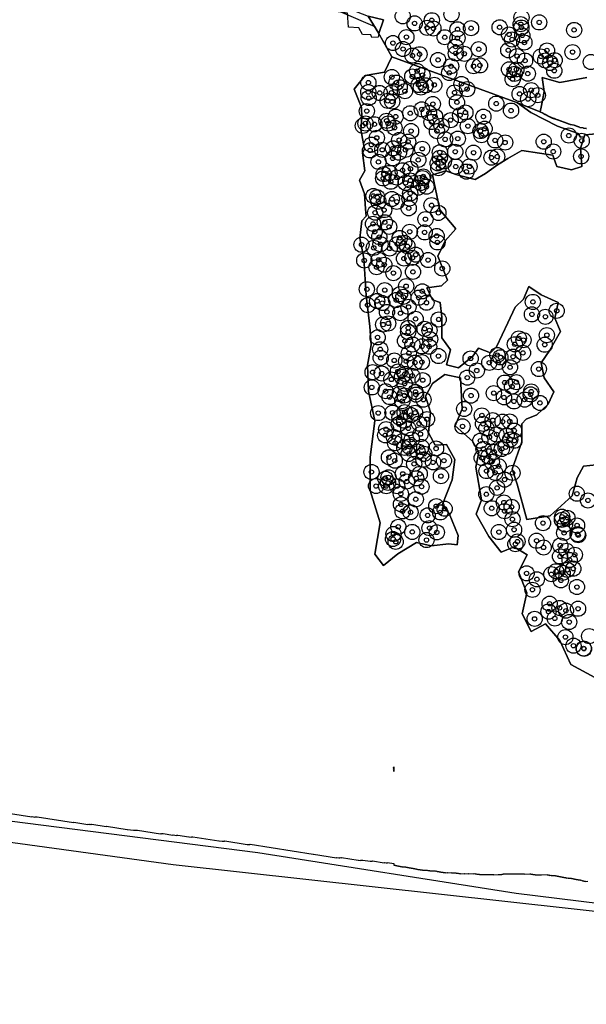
# Model space of a CAD drawing. Header units: inches. Extents: x 128668 to 131679, y 413272 to 413787.
# Tile 45 of 116: x 129845 to 129976, y 413288 to 413516. Entities that reach past the tile are written whole.
import ezdxf

# ---------------------------------------------------------------- set-up
doc = ezdxf.new("R2010")
doc.units = ezdxf.units.IN
doc.header["$MEASUREMENT"] = 0
doc.header["$PDMODE"] = 33
doc.header["$PDSIZE"] = -3
for name, color, linetype in [('Niet gedetecteerde gebieden (D-gebied) (ca. 44.659 m2)', 1, 'Continuous'), ('Onderzoeksgebied Capelsche UW (ca. 743.790 m2)', 5, 'Continuous'), ('Significante objecten binnen onderzoeksgebied', 3, 'Continuous'), ('Veiligheidsmarge objecten d.d. 230531', 6, 'Continuous'), ('Verstoorde gebieden (C-gebied) (ca. 90.096 m2)', 40, 'Continuous'), ('Vrijgegeven gebieden (A+B gebied) (ca. 609.035 m2)', 3, 'Continuous')]:
    doc.layers.add(name, color=color, linetype=linetype)

msp = doc.modelspace()

# ---------------------------------------------------------------- linework, layer by layer
at = {"layer": 'Niet gedetecteerde gebieden (D-gebied) (ca. 44.659 m2)'}
for points in [[(130159.46, 413292.02), (130115.75, 413295.56), (130065.81, 413300.19), (129880.6, 413320.69), (129784.03, 413333.92), (129632.56, 413357.07), (129323.52, 413406.68)], [(129843.04, 413332.57), (129847.98, 413331.79), (129848.04, 413331.83), (129848.63, 413331.74), (129848.69, 413331.78), (129848.88, 413331.75), (129848.94, 413331.79), (129849.14, 413331.76), (129849.2, 413331.8), (129857.59, 413330.48), (129857.65, 413330.52), (129860.91, 413330.01), (129860.96, 413330.05), (129861.21, 413330.01), (129861.27, 413330.05), (129861.52, 413330.01), (129861.57, 413330.05), (129861.77, 413330.02), (129861.83, 413330.07), (129865.14, 413329.54), (129865.19, 413329.59), (129869.98, 413328.83), (129870.04, 413328.87), (129871.42, 413328.66), (129871.48, 413328.7), (129871.73, 413328.66), (129871.79, 413328.7), (129872.03, 413328.66), (129872.09, 413328.7), (129872.29, 413328.67), (129872.34, 413328.71), (129877.63, 413327.88), (129877.69, 413327.92), (129877.93, 413327.88), (129877.99, 413327.93), (129878.19, 413327.89), (129878.25, 413327.94), (129880.52, 413327.58), (129880.57, 413327.62), (129881.36, 413327.5), (129881.42, 413327.54), (129881.62, 413327.51), (129881.68, 413327.55), (129884.24, 413327.14), (129884.3, 413327.19), (129884.8, 413327.11), (129884.85, 413327.15), (129885.05, 413327.12), (129885.11, 413327.16), (129891.13, 413326.21), (129891.19, 413326.25), (129891.88, 413326.14), (129891.94, 413326.19), (129892.19, 413326.15), (129892.24, 413326.19), (129892.44, 413326.16), (129892.5, 413326.2), (129897.68, 413325.38), (129897.74, 413325.42), (129898.04, 413325.38), (129898.09, 413325.42), (129898.29, 413325.39), (129898.35, 413325.43), (129912.92, 413323.14), (129912.98, 413323.18), (129918.31, 413322.34), (129918.37, 413322.38), (129918.86, 413322.3), (129918.92, 413322.34), (129919.12, 413322.31), (129919.17, 413322.35), (129919.42, 413322.31), (129919.48, 413322.36), (129923.33, 413321.75), (129923.39, 413321.79), (129923.83, 413321.72), (129923.89, 413321.76), (129924.09, 413321.73), (129924.14, 413321.77), (129924.34, 413321.74), (129924.4, 413321.78), (129926.08, 413321.52), (129926.13, 413321.56), (129926.33, 413321.53), (129926.39, 413321.57), (129926.59, 413321.54), (129926.64, 413321.58), (129929.31, 413321.16), (129929.37, 413321.2), (129929.81, 413321.13), (129929.87, 413321.18), (129930.07, 413321.14), (129930.12, 413321.19), (129931.57, 413320.96), (129931.54, 413320.93), (129931.56, 413320.63), (129931.61, 413320.58), (129931.91, 413320.6), (129931.96, 413320.55), (129932.06, 413320.55), (129932.12, 413320.51), (129932.22, 413320.51), (129932.27, 413320.46), (129932.37, 413320.47), (129932.42, 413320.42), (129932.57, 413320.43), (129932.62, 413320.38), (129932.77, 413320.39), (129932.82, 413320.34), (129932.97, 413320.35), (129933.03, 413320.3), (129933.18, 413320.31), (129933.23, 413320.26), (129933.43, 413320.27), (129933.48, 413320.22), (129934.08, 413320.25), (129934.13, 413320.2), (129934.28, 413320.21), (129934.34, 413320.16), (129934.48, 413320.17), (129934.54, 413320.12), (129934.69, 413320.13), (129934.74, 413320.08), (129934.89, 413320.09), (129934.94, 413320.04), (129935.09, 413320.05), (129935.14, 413320), (129935.29, 413320.01), (129935.35, 413319.96), (129935.5, 413319.97), (129935.55, 413319.92), (129935.75, 413319.93), (129935.8, 413319.89), (129935.95, 413319.89), (129936, 413319.85), (129936.15, 413319.85), (129936.2, 413319.81), (129936.35, 413319.81), (129936.41, 413319.77), (129936.56, 413319.77), (129936.61, 413319.73), (129936.76, 413319.73), (129936.81, 413319.69), (129936.91, 413319.69), (129936.96, 413319.64), (129937.16, 413319.65), (129937.22, 413319.61), (129937.37, 413319.61), (129937.42, 413319.57), (129937.62, 413319.58), (129937.67, 413319.53), (129937.87, 413319.54), (129937.92, 413319.49), (129938.12, 413319.5), (129938.17, 413319.45), (129938.52, 413319.47), (129938.58, 413319.42), (129939.23, 413319.45), (129939.28, 413319.41), (129939.48, 413319.42), (129939.53, 413319.37), (129939.73, 413319.38), (129939.78, 413319.33), (129939.93, 413319.34), (129939.98, 413319.29), (129940.23, 413319.3), (129940.29, 413319.26), (129941.09, 413319.3), (129941.14, 413319.25), (129941.34, 413319.26), (129941.39, 413319.21), (129941.54, 413319.22), (129941.59, 413319.17), (129941.74, 413319.18), (129941.79, 413319.13), (129941.94, 413319.14), (129942, 413319.09), (129942.2, 413319.1), (129942.25, 413319.05), (129942.4, 413319.06), (129942.45, 413319.01), (129942.65, 413319.02), (129942.7, 413318.98), (129942.9, 413318.99), (129942.96, 413318.94), (129943.2, 413318.95), (129943.26, 413318.9), (129943.46, 413318.91), (129943.51, 413318.86), (129943.91, 413318.88), (129943.96, 413318.84), (129944.86, 413318.88), (129944.91, 413318.83), (129945.66, 413318.87), (129945.71, 413318.82), (129945.91, 413318.83), (129945.97, 413318.79), (129946.12, 413318.79), (129946.17, 413318.75), (129946.37, 413318.76), (129946.42, 413318.71), (129946.62, 413318.72), (129946.67, 413318.67), (129946.92, 413318.68), (129946.97, 413318.64), (129947.87, 413318.68), (129947.93, 413318.63), (129948.77, 413318.67), (129948.83, 413318.63), (129950.03, 413318.69), (129950.08, 413318.64), (129950.28, 413318.65), (129950.33, 413318.6), (129950.53, 413318.61), (129950.58, 413318.56), (129950.78, 413318.57), (129950.83, 413318.53), (129951.03, 413318.54), (129951.09, 413318.49), (129951.34, 413318.5), (129951.39, 413318.45), (129951.84, 413318.47), (129951.89, 413318.43), (129952.74, 413318.47), (129952.79, 413318.42), (129953.69, 413318.47), (129953.74, 413318.42), (129954.59, 413318.46), (129954.64, 413318.41), (129955.69, 413318.46), (129955.75, 413318.42), (129956.54, 413318.46), (129956.59, 413318.51), (129956.84, 413318.52), (129956.89, 413318.57), (129957.99, 413318.63), (129958.04, 413318.58), (129958.94, 413318.62), (129958.99, 413318.58), (129959.84, 413318.62), (129959.89, 413318.57), (129960.79, 413318.62), (129960.84, 413318.57), (129961.69, 413318.61), (129961.75, 413318.56), (129962.94, 413318.62), (129963, 413318.57), (129963.15, 413318.58), (129963.2, 413318.53), (129963.4, 413318.54), (129963.45, 413318.5), (129963.65, 413318.51), (129963.7, 413318.46), (129963.9, 413318.47), (129963.95, 413318.42), (129964.15, 413318.43), (129964.21, 413318.38), (129964.76, 413318.41), (129964.81, 413318.36), (129965.66, 413318.4), (129965.71, 413318.36), (129966.96, 413318.42), (129967.01, 413318.37), (129967.16, 413318.38), (129967.21, 413318.33), (129967.36, 413318.34), (129967.42, 413318.29), (129967.56, 413318.3), (129967.62, 413318.25), (129967.82, 413318.26), (129967.87, 413318.21), (129968.07, 413318.22), (129968.12, 413318.18), (129968.82, 413318.21), (129968.87, 413318.16), (129969.02, 413318.17), (129969.08, 413318.12), (129969.23, 413318.13), (129969.28, 413318.08), (129969.43, 413318.09), (129969.48, 413318.04), (129969.63, 413318.05), (129969.68, 413318), (129969.83, 413318.01), (129969.88, 413317.96), (129970.03, 413317.97), (129970.09, 413317.92), (129970.19, 413317.93), (129970.24, 413317.88), (129970.39, 413317.89), (129970.44, 413317.84), (129970.59, 413317.85), (129970.64, 413317.8), (129970.79, 413317.81), (129970.85, 413317.76), (129971, 413317.77), (129971.05, 413317.72), (129971.25, 413317.73), (129971.3, 413317.68), (129971.5, 413317.69), (129971.55, 413317.64), (129971.75, 413317.65), (129971.8, 413317.61), (129972.4, 413317.64), (129972.46, 413317.59), (129972.56, 413317.59), (129972.61, 413317.55), (129972.76, 413317.55), (129972.81, 413317.51), (129972.91, 413317.51), (129972.96, 413317.46), (129973.06, 413317.47), (129973.11, 413317.42), (129973.26, 413317.43), (129973.32, 413317.38), (129973.42, 413317.39), (129973.47, 413317.34), (129973.62, 413317.35), (129973.67, 413317.3), (129973.82, 413317.31), (129973.87, 413317.26), (129974.07, 413317.27), (129974.13, 413317.22), (129974.48, 413317.24), (129974.53, 413317.19), (129974.63, 413317.19), (129974.68, 413317.15), (129974.78, 413317.15), (129974.83, 413317.1), (129974.93, 413317.11), (129974.98, 413317.06), (129975.08, 413317.07), (129975.14, 413317.02), (129975.24, 413317.02), (129975.29, 413316.98), (129975.39, 413316.98), (129975.44, 413316.93), (129975.59, 413316.94), (129975.64, 413316.89), (129975.79, 413316.9), (129975.85, 413316.85), (129976.34, 413316.88)]]:
    msp.add_lwpolyline(points, dxfattribs=at)
msp.add_lwpolyline([(129931.54, 413343.36), (129931.6, 413342.23), (129931.57, 413342.27), (129931.58, 413342.36), (129931.54, 413342.42), (129931.57, 413342.57), (129931.52, 413342.63), (129931.54, 413342.73), (129931.5, 413342.78), (129931.54, 413343.03), (129931.5, 413343.09)], close=True, dxfattribs=at)
for points in [[(129925.66, 413516.91, 0), (129928.09, 413512.87, 0), (129927.92, 413512, 0), (129926.45, 413511.95, 0), (129926.23, 413512.58, 0), (129924.32, 413512.66, 0), (129923.45, 413514.18, 0), (129921.11, 413514.35, 0), (129920.85, 413517.59, 0), (129906.86, 413519.58, 0), (129920.07, 413519.01, 0)], [(129925.66, 413516.91, 0), (129929.15, 413516.06, 0), (129928.09, 413512.87, 0)]]:
    msp.add_polyline3d(points, close=True, dxfattribs=at)
msp.add_polyline3d([(129980.12, 413489.8, 0), (129975.7, 413489.47, 0), (129975.53, 413488.97, 0), (129974.65, 413488.9, 0), (129974.14, 413489.72, 0), (129969.39, 413491.48, 0), (129963.2, 413494.64, 0), (129960.13, 413496.84, 0), (129965.33, 413494.73, 0), (129965.46, 413494.72, 0), (129965.5, 413494.66, 0), (129965.65, 413494.64, 0), (129965.69, 413494.58, 0), (129965.79, 413494.57, 0), (129965.83, 413494.52, 0), (129965.93, 413494.5, 0), (129965.98, 413494.45, 0), (129966.03, 413494.44, 0), (129966.07, 413494.38, 0), (129966.17, 413494.37, 0), (129966.21, 413494.32, 0), (129966.26, 413494.31, 0), (129966.3, 413494.25, 0), (129966.4, 413494.24, 0), (129966.45, 413494.18, 0), (129966.5, 413494.18, 0), (129966.54, 413494.12, 0), (129966.64, 413494.11, 0), (129966.68, 413494.05, 0), (129966.78, 413494.04, 0), (129966.82, 413493.98, 0), (129966.87, 413493.98, 0), (129966.92, 413493.92, 0), (129967.02, 413493.91, 0), (129967.06, 413493.85, 0), (129967.16, 413493.84, 0), (129967.2, 413493.78, 0), (129967.3, 413493.77, 0), (129967.34, 413493.72, 0), (129967.39, 413493.71, 0), (129967.44, 413493.65, 0), (129967.54, 413493.64, 0), (129967.58, 413493.58, 0), (129967.68, 413493.57, 0), (129967.72, 413493.52, 0), (129967.82, 413493.5, 0), (129967.86, 413493.45, 0), (129967.96, 413493.43, 0), (129968.01, 413493.38, 0), (129968.1, 413493.37, 0), (129968.15, 413493.31, 0), (129968.35, 413493.28, 0), (129968.39, 413493.23, 0), (129968.64, 413493.2, 0), (129968.68, 413493.14, 0), (129968.88, 413493.11, 0), (129968.92, 413493.06, 0), (129969.12, 413493.03, 0), (129969.16, 413492.98, 0), (129969.36, 413492.95, 0), (129969.41, 413492.9, 0), (129969.55, 413492.88, 0), (129969.6, 413492.82, 0), (129969.8, 413492.79, 0), (129969.84, 413492.74, 0), (129969.99, 413492.72, 0), (129970.03, 413492.66, 0), (129970.23, 413492.64, 0), (129970.27, 413492.58, 0), (129970.42, 413492.56, 0), (129970.46, 413492.51, 0), (129970.66, 413492.48, 0), (129970.71, 413492.43, 0), (129970.85, 413492.41, 0), (129970.9, 413492.35, 0), (129971.1, 413492.32, 0), (129971.14, 413492.27, 0), (129971.29, 413492.25, 0), (129971.33, 413492.19, 0), (129971.48, 413492.17, 0), (129971.52, 413492.12, 0), (129971.67, 413492.1, 0), (129971.72, 413492.04, 0), (129971.86, 413492.02, 0), (129971.91, 413491.97, 0), (129972.11, 413491.94, 0), (129972.15, 413491.89, 0), (129972.3, 413491.87, 0), (129972.34, 413491.81, 0), (129973.18, 413491.7, 0), (129973.23, 413491.65, 0), (129973.38, 413491.63, 0), (129973.42, 413491.57, 0), (129973.57, 413491.55, 0), (129973.61, 413491.5, 0), (129973.76, 413491.48, 0), (129973.8, 413491.42, 0), (129974, 413491.4, 0), (129974.04, 413491.34, 0), (129974.24, 413491.31, 0), (129974.29, 413491.26, 0), (129974.48, 413491.23, 0), (129974.53, 413491.18, 0), (129975.32, 413491.07, 0), (129975.36, 413491.02, 0), (129976.01, 413490.94, 0), (129976.05, 413490.88, 0)], dxfattribs=at)
at = {"layer": 'Onderzoeksgebied Capelsche UW (ca. 743.790 m2)'}
msp.add_lwpolyline([(130203.79, 413288.44), (130115.75, 413295.56), (130065.81, 413300.19), (129880.6, 413320.69), (129784.03, 413333.92), (129632.56, 413357.07), (129323.52, 413406.68)], dxfattribs=at)
at = {"layer": 'Significante objecten binnen onderzoeksgebied'}
for p in [(129936.36, 413515.21), (129939.25, 413514.2), (129940.33, 413515.94), (129940.7, 413514.04), (129946.28, 413513.85), (129949.4, 413514.1), (129956, 413514.31), (129960.88, 413515.03), (129961.02, 413514.24), (129965.14, 413515.44), (129934.46, 413512.04), (129943.31, 413512.01), (129946.26, 413511.81), (129958.17, 413512.65), (129961.23, 413512.44), (129973.21, 413513.69), (129931.37, 413510.67), (129933.69, 413509.29), (129945.82, 413509.84), (129958.86, 413511.5), (129961.72, 413510.79), (129935.87, 413507.77), (129937.5, 413508.08), (129945.87, 413508.27), (129947.83, 413508.18), (129951.17, 413509.24), (129958, 413509), (129960.03, 413507.64), (129965.53, 413507.57), (129966.94, 413508.96), (129972.84, 413508.57), (129941.78, 413506.75), (129944.79, 413505.31), (129949.98, 413505.32), (129951.46, 413505.5), (129961.88, 413506.61), (129966.54, 413506.64), (129967.67, 413506.07), (129968.71, 413506.69), (129931.11, 413502.8), (129935.83, 413502.92), (129936.95, 413504.2), (129938.19, 413503.27), (129944.36, 413503.76), (129958.18, 413504.58), (129959.46, 413503.55), (129959.88, 413504.57), (129962.5, 413503.59), (129968.62, 413504.26), (129925.68, 413501.51), (129932.18, 413501.5), (129932.93, 413500.45), (129937.29, 413500.98), (129937.81, 413500.4), (129938.91, 413500.88), (129940.91, 413501), (129947.18, 413501.2), (129959.01, 413502.31), (129925.66, 413499.33), (129925.77, 413497.96), (129928.3, 413499.13), (129931.01, 413499.17), (129934.13, 413499.53), (129945.59, 413499.22), (129948.5, 413500.02), (129960.61, 413498.89), (129963.3, 413499.78), (129964.82, 413498.61), (129930.15, 413497.3), (129931.17, 413497.15), (129940.58, 413496.57), (129946.15, 413496.97), (129955.22, 413496.66), (129962.58, 413497.7), (129925.32, 413494.93), (129931.99, 413493.65), (129935.36, 413494.43), (129938.02, 413495.34), (129939.68, 413494.5), (129941.09, 413493.67), (129946.87, 413493.99), (129948.09, 413494.61), (129952.25, 413493.65), (129958.64, 413495.05), (129924.4, 413491.54), (129925.02, 413492.07), (129927.07, 413491.89), (129929.88, 413492.7), (129930.25, 413492.07), (129931.72, 413491.1), (129940.28, 413492.4), (129942.57, 413491.52), (129944.69, 413492.85), (129948.67, 413491.46), (129935.55, 413490.32), (129941.52, 413490.31), (129951.58, 413490.32), (129951.82, 413489.36), (129952.54, 413490.87), (129971.98, 413489.28), (129926.37, 413487.17), (129927.62, 413488.75), (129932.8, 413488.24), (129934.86, 413487.85), (129943.42, 413488.4), (129946.34, 413488.56), (129954.96, 413488.16), (129957.27, 413487.67), (129966.19, 413487.86), (129974.97, 413488.07), (129926.07, 413485.85), (129928.9, 413485.98), (129931.37, 413486.32), (129932.74, 413485.32), (129934.25, 413485.97), (129938.12, 413486.21), (129942.18, 413485.4), (129945.75, 413485.53), (129949.97, 413485.31), (129955.45, 413484.43), (129968.37, 413485.58), (129974.82, 413484.46), (129928.02, 413483.19), (129931.31, 413484.01), (129937.22, 413483.66), (129941.7, 413482.87), (129942.19, 413484.14), (129943.12, 413483.3), (129945.87, 413482.11), (129949.04, 413482.13), (129954.11, 413484.18), (129929.22, 413480.35), (129930.55, 413480.64), (129933.6, 413481.26), (129935.38, 413481.59), (129938.36, 413479.82), (129941.86, 413481.75), (129948.33, 413480.93), (129929.11, 413479.37), (129930.85, 413478.6), (129932.24, 413479.59), (129934.29, 413478.33), (129935.39, 413478.89), (129937.79, 413478.33), (129938.17, 413479.44), (129939.11, 413477.46), (129926.86, 413475.31), (129935.35, 413475.91), (129937.24, 413477.25), (129927.72, 413475.01), (129927.99, 413473.99), (129931.11, 413474.61), (129932.23, 413473.97), (129935.18, 413474.73), (129940.28, 413473.18), (129927.24, 413471.45), (129929.32, 413472.05), (129935, 413472.47), (129941.86, 413471.39), (129926.76, 413468.86), (129929.48, 413469.23), (129938.87, 413469.95), (129927.14, 413467.04), (129930.47, 413468.17), (129935.25, 413467.04), (129938.68, 413466.89), (129941.45, 413466.07), (129924.1, 413464.05), (129928.2, 413465.82), (129928.47, 413464.17), (129932.36, 413464.19), (129932.92, 413465.61), (129933.95, 413464.46), (129941.64, 413464.58), (129926.93, 413463.32), (129930.6, 413463.17), (129934.7, 413463.7), (129936.61, 413461.74), (129924.74, 413460.4), (129928.06, 413460.55), (129929.35, 413459.41), (129933.91, 413460.84), (129935.84, 413461.01), (129939.47, 413460.5), (129927.57, 413458.85), (129931.47, 413457.48), (129935.99, 413457.76), (129942.75, 413458.54), (129925.34, 413453.75), (129929.46, 413453.54), (129932.98, 413452.62), (129934.41, 413454.46), (129938.14, 413453.27), (129927.71, 413451.03), (129928.9, 413450.56), (129932.11, 413451.26), (129933.76, 413451.98), (129937.31, 413451.79), (129939.11, 413450.64), (129963.68, 413450.82), (129925.51, 413450.09), (129929.98, 413448.5), (129933.08, 413448.21), (129934.96, 413449.68), (129963.46, 413447.94), (129969.18, 413448.76), (129929.1, 413445.59), (129930.26, 413445.84), (129936.6, 413446.9), (129941.92, 413446.76), (129966.57, 413447.38), (129934.88, 413443.86), (129934.89, 413444.8), (129938.67, 413444.61), (129939.79, 413444.25), (129927.81, 413442.62), (129934.14, 413441.8), (129939.94, 413442.19), (129959.51, 413441.03), (129960.44, 413442.37), (129961.51, 413441.99), (129966.91, 413443.14), (129928.41, 413439.87), (129935.03, 413438.94), (129935.87, 413440.98), (129938.04, 413440.54), (129939.74, 413440.48), (129961.39, 413439.04), (129966.42, 413440.92), (129928.53, 413437.87), (129931.66, 413437.28), (129934.42, 413437.11), (129936.43, 413436.78), (129938.04, 413436.91), (129941.86, 413438.31), (129949.3, 413437.74), (129953.61, 413436.75), (129955.47, 413438.55), (129955.67, 413436.88), (129956.18, 413438.02), (129959.12, 413438.16), (129926.67, 413434.57), (129928.75, 413434.27), (129932.52, 413434.73), (129950.73, 413434.96), (129958.4, 413435.71), (129965.04, 413435.3), (129931, 413432.89), (129933.45, 413433.5), (129934.06, 413431.89), (129934.14, 413434.16), (129935.82, 413433.75), (129938.23, 413432.73), (129948.52, 413433.31), (129957.2, 413432.17), (129959.85, 413432.27), (129926.48, 413431.06), (129929.66, 413430.18), (129936.57, 413430), (129954.65, 413429.73), (129958.86, 413431.25), (129963.29, 413430.1), (129930.59, 413428.82), (129932.95, 413429.55), (129933.52, 413427.88), (129934, 413429.2), (129936.68, 413429.39), (129938.41, 413428.22), (129949.39, 413429.16), (129957, 413428.76), (129959.3, 413427.82), (129961.78, 413428.24), (129963.17, 413429.44), (129965.32, 413427.46), (129927.95, 413425.12), (129931.26, 413425.21), (129934.05, 413425.33), (129936.47, 413425.18), (129947.82, 413426.06), (129932.87, 413424.12), (129933.98, 413423.35), (129935.53, 413424.67), (129939.22, 413423.71), (129951.9, 413424.58), (129954.41, 413423.48), (129956.69, 413423.12), (129958.34, 413423.17), (129929.78, 413421.39), (129932.68, 413422.58), (129934.9, 413421.58), (129937.39, 413422.69), (129947.43, 413422.04), (129952.18, 413422.63), (129952.95, 413421.59), (129959.36, 413421.06), (129929.57, 413419.98), (129931.55, 413419.59), (129933.56, 413418.61), (129935.72, 413419.01), (129937.72, 413420.25), (129951.55, 413418.74), (129953.65, 413419.55), (129955.29, 413420.18), (129957.63, 413419.97), (129958.45, 413419), (129959.41, 413418.73), (129931.88, 413418.17), (129934, 413417.07), (129935.08, 413417.39), (129937.04, 413416.23), (129937.98, 413417.27), (129941.31, 413416.93), (129952.26, 413416.83), (129954.76, 413416.15), (129956.52, 413416.83), (129957.38, 413417.23), (129930.44, 413414.9), (129931.77, 413414.12), (129935, 413415.68), (129938.42, 413414.35), (129938.6, 413415.71), (129940.63, 413413.73), (129943.15, 413414.12), (129951.86, 413414.75), (129953.44, 413415.11), (129954.19, 413413.84), (129926.39, 413411.5), (129936.25, 413413.38), (129952.98, 413411.71), (129955.77, 413412.84), (129929.62, 413409.96), (129930.32, 413410.26), (129933.64, 413411.07), (129934.55, 413409.29), (129936.74, 413410.05), (129937.55, 413411.06), (129942.44, 413410.54), (129954.96, 413411.32), (129957.16, 413409.74), (129958.99, 413411.3), (129927.46, 413408.26), (129929.8, 413408.24), (129930.22, 413408.98), (129932.32, 413408.21), (129937.97, 413408.11), (129955.41, 413407.83), (129933.18, 413406.46), (129936.63, 413405.19), (129952.93, 413406.36), (129973.84, 413406.48), (129976.41, 413404.92), (129933.21, 413404.02), (129933.59, 413402.41), (129941.37, 413403.6), (129943.3, 413403.01), (129954.18, 413403.11), (129956.99, 413404.45), (129957.14, 413402.46), (129958.78, 413403.43), (129935.43, 413402.19), (129939.38, 413401.47), (129942.29, 413402.16), (129958.96, 413400.58), (129970.4, 413400.45), (129970.43, 413401.16), (129971.65, 413400.92), (129932.6, 413398.83), (129939.81, 413398.53), (129959.34, 413398.15), (129966.02, 413399.68), (129971.09, 413399.33), (129973.88, 413399.15), (129931.38, 413396.01), (129931.48, 413397.16), (129935.82, 413397.64), (129939.11, 413395.77), (129941.49, 413397.55), (129955.83, 413397.62), (129964.53, 413395.61), (129970.9, 413397.42), (129974.01, 413397.14), (129974.15, 413396.89), (129931.99, 413395.36), (129959.64, 413394.83), (129960.12, 413395.42), (129966.16, 413394.05), (129970.02, 413394.51), (129971.46, 413393.27), (129969.96, 413391.99), (129972.16, 413391.16), (129973.37, 413392.37), (129971.64, 413388.88), (129973.02, 413389.14), (129962.23, 413388.07), (129964.61, 413386.69), (129967.96, 413387.87), (129969.03, 413388.55), (129970.15, 413386.45), (129970.55, 413388.19), (129963.58, 413384.27), (129973.86, 413384.91), (129967.54, 413381.05), (129969.84, 413380.07), (129974.12, 413379.89), (129964.09, 413377.55), (129967.29, 413379.23), (129968.75, 413377.64), (129971.33, 413379.44), (129972.07, 413376.82), (129971.19, 413373.33), (129973.06, 413371.35), (129975.41, 413370.71), (129975.49, 413370.63)]:
    msp.add_point(p, dxfattribs=at)
at = {"layer": 'Veiligheidsmarge objecten d.d. 230531', "color": 6, "linetype": 'Continuous', "lineweight": 25}
for centre in [(129944.9, 413517.3), (129933.62, 413516.84), (129936.36, 413515.21), (129940.33, 413515.94), (129960.88, 413515.03), (129961.05, 413516.57), (129965.14, 413515.44), (129939.25, 413514.2), (129940.7, 413514.04), (129946.28, 413513.85), (129949.4, 413514.1), (129956, 413514.31), (129958.17, 413512.65), (129961.02, 413514.24), (129973.21, 413513.69), (129931.37, 413510.67), (129934.46, 413512.04), (129943.31, 413512.01), (129946.26, 413511.81), (129958.86, 413511.5), (129961.23, 413512.44), (129961.72, 413510.79), (129933.69, 413509.29), (129937.5, 413508.08), (129945.82, 413509.84), (129945.87, 413508.27), (129947.83, 413508.18), (129951.17, 413509.24), (129958, 413509), (129966.94, 413508.96), (129972.84, 413508.57), (129935.87, 413507.77), (129941.78, 413506.75), (129960.03, 413507.64), (129961.88, 413506.61), (129965.53, 413507.57), (129966.54, 413506.64), (129967.67, 413506.07), (129968.71, 413506.69), (129977.07, 413506.28), (129936.95, 413504.2), (129944.36, 413503.76), (129944.79, 413505.31), (129949.98, 413505.32), (129951.46, 413505.5), (129958.18, 413504.58), (129959.46, 413503.55), (129959.88, 413504.57), (129962.5, 413503.59), (129968.62, 413504.26), (129925.68, 413501.51), (129931.11, 413502.8), (129932.18, 413501.5), (129935.83, 413502.92), (129938.19, 413503.27), (129959.01, 413502.31), (129925.66, 413499.33), (129928.3, 413499.13), (129931.01, 413499.17), (129932.93, 413500.45), (129934.13, 413499.53), (129937.29, 413500.98), (129937.81, 413500.4), (129938.91, 413500.88), (129940.91, 413501), (129945.59, 413499.22), (129947.18, 413501.2), (129948.5, 413500.02), (129963.3, 413499.78), (129925.77, 413497.96), (129930.15, 413497.3), (129931.17, 413497.15), (129946.15, 413496.97), (129955.22, 413496.66), (129960.61, 413498.89), (129962.58, 413497.7), (129964.82, 413498.61), (129925.32, 413494.93), (129935.36, 413494.43), (129938.02, 413495.34), (129939.68, 413494.5), (129940.58, 413496.57), (129948.09, 413494.61), (129958.64, 413495.05), (129929.88, 413492.7), (129931.99, 413493.65), (129940.28, 413492.4), (129941.09, 413493.67), (129944.69, 413492.85), (129946.87, 413493.99), (129952.25, 413493.65), (129924.4, 413491.54), (129925.02, 413492.07), (129927.07, 413491.89), (129930.25, 413492.07), (129931.72, 413491.1), (129935.55, 413490.32), (129941.52, 413490.31), (129942.57, 413491.52), (129948.67, 413491.46), (129951.58, 413490.32), (129952.54, 413490.87), (129927.62, 413488.75), (129932.8, 413488.24), (129934.86, 413487.85), (129943.42, 413488.4), (129946.34, 413488.56), (129951.82, 413489.36), (129954.96, 413488.16), (129957.27, 413487.67), (129966.19, 413487.86), (129971.98, 413489.28), (129974.97, 413488.07), (129926.07, 413485.85), (129926.37, 413487.17), (129928.9, 413485.98), (129931.37, 413486.32), (129932.74, 413485.32), (129934.25, 413485.97), (129938.12, 413486.21), (129942.18, 413485.4), (129945.75, 413485.53), (129949.97, 413485.31), (129968.37, 413485.58), (129928.02, 413483.19), (129931.31, 413484.01), (129937.22, 413483.66), (129942.19, 413484.14), (129943.12, 413483.3), (129954.11, 413484.18), (129955.45, 413484.43), (129974.82, 413484.46), (129933.6, 413481.26), (129935.38, 413481.59), (129941.7, 413482.87), (129941.86, 413481.75), (129945.87, 413482.11), (129948.33, 413480.93), (129949.04, 413482.13), (129929.11, 413479.37), (129929.22, 413480.35), (129930.55, 413480.64), (129930.85, 413478.6), (129932.24, 413479.59), (129935.39, 413478.89), (129938.17, 413479.44), (129938.36, 413479.82), (129934.29, 413478.33), (129937.24, 413477.25), (129937.79, 413478.33), (129939.11, 413477.46), (129926.86, 413475.31), (129927.72, 413475.01), (129927.99, 413473.99), (129931.11, 413474.61), (129932.23, 413473.97), (129935.18, 413474.73), (129935.35, 413475.91), (129929.32, 413472.05), (129935, 413472.47), (129940.28, 413473.18), (129927.24, 413471.45), (129938.87, 413469.95), (129941.86, 413471.39), (129926.76, 413468.86), (129929.48, 413469.23), (129930.47, 413468.17), (129927.14, 413467.04), (129928.2, 413465.82), (129932.92, 413465.61), (129935.25, 413467.04), (129938.68, 413466.89), (129941.45, 413466.07), (129924.1, 413464.05), (129926.93, 413463.32), (129928.47, 413464.17), (129930.6, 413463.17), (129932.36, 413464.19), (129933.95, 413464.46), (129934.7, 413463.7), (129941.64, 413464.58), (129924.74, 413460.4), (129928.06, 413460.55), (129933.91, 413460.84), (129935.84, 413461.01), (129936.61, 413461.74), (129939.47, 413460.5), (129927.57, 413458.85), (129929.35, 413459.41), (129942.75, 413458.54), (129931.47, 413457.48), (129935.99, 413457.76), (129925.34, 413453.75), (129929.46, 413453.54), (129934.41, 413454.46), (129932.11, 413451.26), (129932.98, 413452.62), (129933.76, 413451.98), (129937.31, 413451.79), (129938.14, 413453.27), (129925.51, 413450.09), (129927.71, 413451.03), (129928.9, 413450.56), (129934.96, 413449.68), (129939.11, 413450.64), (129963.68, 413450.82), (129929.98, 413448.5), (129933.08, 413448.21), (129936.6, 413446.9), (129941.92, 413446.76), (129963.46, 413447.94), (129966.57, 413447.38), (129969.18, 413448.76), (129929.1, 413445.59), (129930.26, 413445.84), (129934.89, 413444.8), (129938.67, 413444.61), (129927.81, 413442.62), (129934.88, 413443.86), (129939.79, 413444.25), (129939.94, 413442.19), (129960.44, 413442.37), (129966.91, 413443.14), (129928.41, 413439.87), (129934.14, 413441.8), (129935.87, 413440.98), (129938.04, 413440.54), (129939.74, 413440.48), (129959.51, 413441.03), (129961.51, 413441.99), (129966.42, 413440.92), (129928.53, 413437.87), (129935.03, 413438.94), (129941.86, 413438.31), (129949.3, 413437.74), (129955.47, 413438.55), (129956.18, 413438.02), (129959.12, 413438.16), (129961.39, 413439.04), (129931.66, 413437.28), (129934.42, 413437.11), (129936.43, 413436.78), (129938.04, 413436.91), (129953.61, 413436.75), (129955.67, 413436.88), (129958.4, 413435.71), (129965.04, 413435.3), (129926.67, 413434.57), (129928.75, 413434.27), (129932.52, 413434.73), (129933.45, 413433.5), (129934.14, 413434.16), (129935.82, 413433.75), (129948.52, 413433.31), (129950.73, 413434.96), (129926.48, 413431.06), (129931, 413432.89), (129934.06, 413431.89), (129938.23, 413432.73), (129957.2, 413432.17), (129958.86, 413431.25), (129959.85, 413432.27), (129929.66, 413430.18), (129930.59, 413428.82), (129932.95, 413429.55), (129934, 413429.2), (129936.57, 413430), (129936.68, 413429.39), (129949.39, 413429.16), (129954.65, 413429.73), (129957, 413428.76), (129963.17, 413429.44), (129963.29, 413430.1), (129933.52, 413427.88), (129938.41, 413428.22), (129959.3, 413427.82), (129961.78, 413428.24), (129965.32, 413427.46), (129927.95, 413425.12), (129931.26, 413425.21), (129932.87, 413424.12), (129934.05, 413425.33), (129935.53, 413424.67), (129936.47, 413425.18), (129947.82, 413426.06), (129951.9, 413424.58), (129932.68, 413422.58), (129933.98, 413423.35), (129934.9, 413421.58), (129937.39, 413422.69), (129939.22, 413423.71), (129947.43, 413422.04), (129952.18, 413422.63), (129952.95, 413421.59), (129954.41, 413423.48), (129956.69, 413423.12), (129958.34, 413423.17), (129929.57, 413419.98), (129929.78, 413421.39), (129931.55, 413419.59), (129937.72, 413420.25), (129953.65, 413419.55), (129955.29, 413420.18), (129957.63, 413419.97), (129959.36, 413421.06), (129931.88, 413418.17), (129933.56, 413418.61), (129934, 413417.07), (129935.08, 413417.39), (129935.72, 413419.01), (129937.98, 413417.27), (129951.55, 413418.74), (129957.38, 413417.23), (129958.45, 413419), (129959.41, 413418.73), (129930.44, 413414.9), (129935, 413415.68), (129937.04, 413416.23), (129938.6, 413415.71), (129941.31, 413416.93), (129951.86, 413414.75), (129952.26, 413416.83), (129953.44, 413415.11), (129954.76, 413416.15), (129956.52, 413416.83), (129931.77, 413414.12), (129936.25, 413413.38), (129938.42, 413414.35), (129940.63, 413413.73), (129943.15, 413414.12), (129954.19, 413413.84), (129955.77, 413412.84), (129926.39, 413411.5), (129930.32, 413410.26), (129933.64, 413411.07), (129937.55, 413411.06), (129942.44, 413410.54), (129952.98, 413411.71), (129954.96, 413411.32), (129958.99, 413411.3), (129927.46, 413408.26), (129929.62, 413409.96), (129929.8, 413408.24), (129930.22, 413408.98), (129932.32, 413408.21), (129934.55, 413409.29), (129936.74, 413410.05), (129937.97, 413408.11), (129957.16, 413409.74), (129933.18, 413406.46), (129952.93, 413406.36), (129955.41, 413407.83), (129973.84, 413406.48), (129933.21, 413404.02), (129936.63, 413405.19), (129941.37, 413403.6), (129956.99, 413404.45), (129958.78, 413403.43), (129976.41, 413404.92), (129933.59, 413402.41), (129935.43, 413402.19), (129939.38, 413401.47), (129942.29, 413402.16), (129943.3, 413403.01), (129954.18, 413403.11), (129957.14, 413402.46), (129970.43, 413401.16), (129932.6, 413398.83), (129958.96, 413400.58), (129966.02, 413399.68), (129970.4, 413400.45), (129971.09, 413399.33), (129971.65, 413400.92), (129973.88, 413399.15), (129931.48, 413397.16), (129935.82, 413397.64), (129939.81, 413398.53), (129941.49, 413397.55), (129955.83, 413397.62), (129959.34, 413398.15), (129970.9, 413397.42), (129974.01, 413397.14), (129974.15, 413396.89), (129931.38, 413396.01), (129931.99, 413395.36), (129939.11, 413395.77), (129959.64, 413394.83), (129960.12, 413395.42), (129964.53, 413395.61), (129970.02, 413394.51), (129966.16, 413394.05), (129969.96, 413391.99), (129971.46, 413393.27), (129973.37, 413392.37), (129972.16, 413391.16), (129962.23, 413388.07), (129967.96, 413387.87), (129969.03, 413388.55), (129970.55, 413388.19), (129971.64, 413388.88), (129973.02, 413389.14), (129964.61, 413386.69), (129970.15, 413386.45), (129963.58, 413384.27), (129973.86, 413384.91), (129967.54, 413381.05), (129967.29, 413379.23), (129969.84, 413380.07), (129971.33, 413379.44), (129974.12, 413379.89), (129964.09, 413377.55), (129968.75, 413377.64), (129972.07, 413376.82), (129971.19, 413373.33), (129976.68, 413373.55), (129973.06, 413371.35), (129975.41, 413370.71), (129975.49, 413370.63)]:
    msp.add_circle(centre, 1.75, dxfattribs=at)
at = {"layer": 'Verstoorde gebieden (C-gebied) (ca. 90.096 m2)'}
for points in [[(129919.45, 413517.79), (129927.18, 413514.5), (129931.12, 413507.48), (129929.39, 413503.93), (129924.97, 413503.16), (129922.37, 413499.99), (129924.1, 413495.76), (129924.2, 413493.45), (129923.91, 413490.67), (129924.77, 413486.15), (129924.29, 413485.29), (129924.87, 413481.15), (129923.62, 413478.94), (129924.82, 413475.82), (129925.01, 413472.36), (129925.16, 413470.63), (129924.15, 413469.53), (129923.72, 413465.59), (129924.63, 413460.93), (129925.16, 413452.33), (129926.02, 413445.17), (129926.31, 413440.89), (129925.45, 413436.18), (129925.74, 413430.18), (129927.18, 413423.36), (129926.12, 413414.9), (129926.12, 413407.21), (129928.43, 413399.72), (129927.18, 413392.51), (129929.19, 413389.92), (129932.46, 413392.61), (129936.79, 413395.2), (129940.15, 413394.43), (129944.23, 413394.91), (129946.2, 413394.63), (129946.39, 413396.84), (129944.33, 413401.88), (129942.74, 413403.8), (129945.05, 413409.66), (129945.63, 413414.37), (129943.7, 413417.83), (129941.11, 413417.73), (129939.57, 413420.52), (129940.05, 413425.33), (129938.9, 413429.07), (129940.53, 413431.96), (129943.32, 413434.07), (129946.97, 413433.3), (129947.36, 413426.09), (129945.72, 413422.16), (129949.76, 413418.6), (129951.2, 413416.1), (129950.53, 413412.64), (129951.78, 413405.05), (129950.62, 413401.78), (129953.51, 413396.6), (129956.39, 413392.94), (129959.37, 413394.19), (129962.35, 413392.37), (129960.33, 413388.43), (129962.25, 413383.53), (129961.19, 413378.72), (129963.31, 413374.59), (129966.57, 413376.42), (129969.94, 413372.57), (129972.44, 413367), (129978.01, 413364.02)], [(129976.05, 413490.88), (129976.01, 413490.94), (129975.36, 413491.02), (129975.32, 413491.07), (129974.53, 413491.18), (129974.48, 413491.23), (129974.29, 413491.26), (129974.24, 413491.31), (129974.04, 413491.34), (129974, 413491.4), (129973.8, 413491.42), (129973.76, 413491.48), (129973.61, 413491.5), (129973.57, 413491.55), (129973.42, 413491.57), (129973.38, 413491.63), (129973.23, 413491.65), (129973.18, 413491.7), (129972.34, 413491.81), (129972.3, 413491.87), (129972.15, 413491.89), (129972.11, 413491.94), (129971.91, 413491.97), (129971.86, 413492.02), (129971.72, 413492.04), (129971.67, 413492.1), (129971.52, 413492.12), (129971.48, 413492.17), (129971.33, 413492.19), (129971.29, 413492.25), (129971.14, 413492.27), (129971.1, 413492.32), (129970.9, 413492.35), (129970.85, 413492.41), (129970.71, 413492.43), (129970.66, 413492.48), (129970.46, 413492.51), (129970.42, 413492.56), (129970.27, 413492.58), (129970.23, 413492.64), (129970.03, 413492.66), (129969.99, 413492.72), (129969.84, 413492.74), (129969.8, 413492.79), (129969.6, 413492.82), (129969.55, 413492.88), (129969.41, 413492.9), (129969.36, 413492.95), (129969.16, 413492.98), (129969.12, 413493.03), (129968.92, 413493.06), (129968.88, 413493.11), (129968.68, 413493.14), (129968.64, 413493.2), (129968.39, 413493.23), (129968.35, 413493.28), (129968.15, 413493.31), (129968.1, 413493.37), (129968.01, 413493.38), (129967.96, 413493.43), (129967.86, 413493.45), (129967.82, 413493.5), (129967.72, 413493.52), (129967.68, 413493.57), (129967.58, 413493.58), (129967.54, 413493.64), (129967.44, 413493.65), (129967.39, 413493.71), (129967.34, 413493.72), (129967.3, 413493.77), (129967.2, 413493.78), (129967.16, 413493.84), (129967.06, 413493.85), (129967.02, 413493.91), (129966.92, 413493.92), (129966.87, 413493.98), (129966.82, 413493.98), (129966.78, 413494.04), (129966.68, 413494.05), (129966.64, 413494.11), (129966.54, 413494.12), (129966.5, 413494.18), (129966.45, 413494.18), (129966.4, 413494.24), (129966.3, 413494.25), (129966.26, 413494.31), (129966.21, 413494.32), (129966.17, 413494.37), (129966.07, 413494.38), (129966.03, 413494.44), (129965.98, 413494.45), (129965.93, 413494.5), (129965.83, 413494.52), (129965.79, 413494.57), (129965.69, 413494.58), (129965.65, 413494.64), (129965.5, 413494.66), (129965.46, 413494.72), (129965.33, 413494.73), (129965.64, 413496.26), (129966.29, 413499.46), (129965.83, 413502.73), (129967.41, 413502.26), (129969.94, 413501.51), (129974.06, 413502.31), (129976.15, 413502.71)], [(129979.79, 413413.31), (129975.37, 413412.83), (129973.92, 413410.14), (129972.77, 413406.01), (129967.68, 413401.4), (129962.3, 413400.53), (129960.04, 413408.7), (129958.89, 413412.16), (129961.1, 413418.5), (129961.1, 413422.64), (129962.15, 413423.69), (129964.56, 413424.75), (129967.25, 413427.15), (129968.5, 413430.03), (129966.29, 413433.3), (129965.61, 413436.76), (129967.63, 413439.64), (129970.03, 413443.97), (129968.78, 413447.04), (129969.55, 413450.69), (129965.61, 413452.42), (129962.73, 413454.35), (129961.48, 413451.46), (129959.56, 413449.64), (129957.93, 413445.99), (129955.24, 413440.41), (129953.89, 413439.07), (129951.1, 413440.12), (129949.85, 413438.3), (129946.49, 413435.61), (129943.7, 413436.28), (129944.67, 413439.74), (129942.65, 413442.53), (129942.65, 413447.33), (129942.26, 413450.69), (129940.53, 413451.27), (129939.19, 413454.06), (129942.55, 413454.54), (129943.99, 413455.88), (129941.69, 413461.36), (129943.42, 413464.92), (129945.91, 413467.7), (129942.17, 413472.12), (129940.53, 413480.19), (129943.56, 413481.15), (129945.87, 413480.29), (129950.38, 413479.09), (129952.74, 413480.53), (129955.48, 413482.55), (129957.93, 413483.99), (129961.14, 413485.86), (129965.18, 413485.24), (129968.26, 413484.76), (129969.22, 413482.16), (129972.63, 413481.35), (129974.98, 413482.16), (129974.65, 413486.34), (129975.7, 413489.47), (129980.12, 413489.8)], [(129994.25, 413309.83), (129959.85, 413314.05), (129900.18, 413323.47), (129842.81, 413330.77)]]:
    msp.add_lwpolyline(points, dxfattribs=at)
at = {"layer": 'Vrijgegeven gebieden (A+B gebied) (ca. 609.035 m2)'}
for points in [[(129976.15, 413502.71), (129974.06, 413502.31), (129969.94, 413501.51), (129967.41, 413502.26), (129965.83, 413502.73), (129966.29, 413499.46), (129965.64, 413496.26), (129965.33, 413494.73), (129960.13, 413496.84), (129931.12, 413507.48), (129928.09, 413512.87), (129929.15, 413516.06), (129925.66, 413516.91)], [(129978.01, 413364.02), (129972.44, 413367), (129969.94, 413372.57), (129966.57, 413376.42), (129963.31, 413374.59), (129961.19, 413378.72), (129962.25, 413383.53), (129960.33, 413388.43), (129962.35, 413392.37), (129959.37, 413394.19), (129956.39, 413392.94), (129953.51, 413396.6), (129950.62, 413401.78), (129951.78, 413405.05), (129950.53, 413412.64), (129951.2, 413416.1), (129949.76, 413418.6), (129945.72, 413422.16), (129947.36, 413426.09), (129946.97, 413433.3), (129943.32, 413434.07), (129940.53, 413431.96), (129938.9, 413429.07), (129940.05, 413425.33), (129939.57, 413420.52), (129941.11, 413417.73), (129943.7, 413417.83), (129945.63, 413414.37), (129945.05, 413409.66), (129942.74, 413403.8), (129944.33, 413401.88), (129946.39, 413396.84), (129946.2, 413394.63), (129944.23, 413394.91), (129940.15, 413394.43), (129936.79, 413395.2), (129932.46, 413392.61), (129929.19, 413389.92), (129927.18, 413392.51), (129928.43, 413399.72), (129926.12, 413407.21), (129926.12, 413414.9), (129927.18, 413423.36), (129925.74, 413430.18), (129925.45, 413436.18), (129926.31, 413440.89), (129926.02, 413445.17), (129925.16, 413452.33), (129924.63, 413460.93), (129923.72, 413465.59), (129924.15, 413469.53), (129925.16, 413470.63), (129925.01, 413472.36), (129924.82, 413475.82), (129923.62, 413478.94), (129924.87, 413481.15), (129924.29, 413485.29), (129924.77, 413486.15), (129923.91, 413490.67), (129924.2, 413493.45), (129924.1, 413495.76), (129922.37, 413499.99), (129924.97, 413503.16), (129929.39, 413503.93), (129931.12, 413507.48), (129960.13, 413496.84), (129963.2, 413494.64), (129969.39, 413491.48), (129974.14, 413489.72), (129974.65, 413488.9), (129975.53, 413488.97), (129974.65, 413486.34), (129974.98, 413482.16), (129972.63, 413481.35), (129969.22, 413482.16), (129968.26, 413484.76), (129965.18, 413485.24), (129961.14, 413485.86), (129957.93, 413483.99), (129955.48, 413482.55), (129952.74, 413480.53), (129950.38, 413479.09), (129945.87, 413480.29), (129943.56, 413481.15), (129940.53, 413480.19), (129942.17, 413472.12), (129945.91, 413467.7), (129943.42, 413464.92), (129941.69, 413461.36), (129943.99, 413455.88), (129942.55, 413454.54), (129939.19, 413454.06), (129940.53, 413451.27), (129942.26, 413450.69), (129942.65, 413447.33), (129942.65, 413442.53), (129944.67, 413439.74), (129943.7, 413436.28), (129946.49, 413435.61), (129949.85, 413438.3), (129951.1, 413440.12), (129953.89, 413439.07), (129955.24, 413440.41), (129957.93, 413445.99), (129959.56, 413449.64), (129961.48, 413451.46), (129962.73, 413454.35), (129965.61, 413452.42), (129969.55, 413450.69), (129968.78, 413447.04), (129970.03, 413443.97), (129967.63, 413439.64), (129965.61, 413436.76), (129966.29, 413433.3), (129968.5, 413430.03), (129967.25, 413427.15), (129964.56, 413424.75), (129962.15, 413423.69), (129961.1, 413422.64), (129961.1, 413418.5), (129958.89, 413412.16), (129960.04, 413408.7), (129962.3, 413400.53), (129967.68, 413401.4), (129972.77, 413406.01), (129973.92, 413410.14), (129975.37, 413412.83), (129979.79, 413413.31)]]:
    msp.add_lwpolyline(points, dxfattribs=at)

doc.saveas('drawing.dxf')
